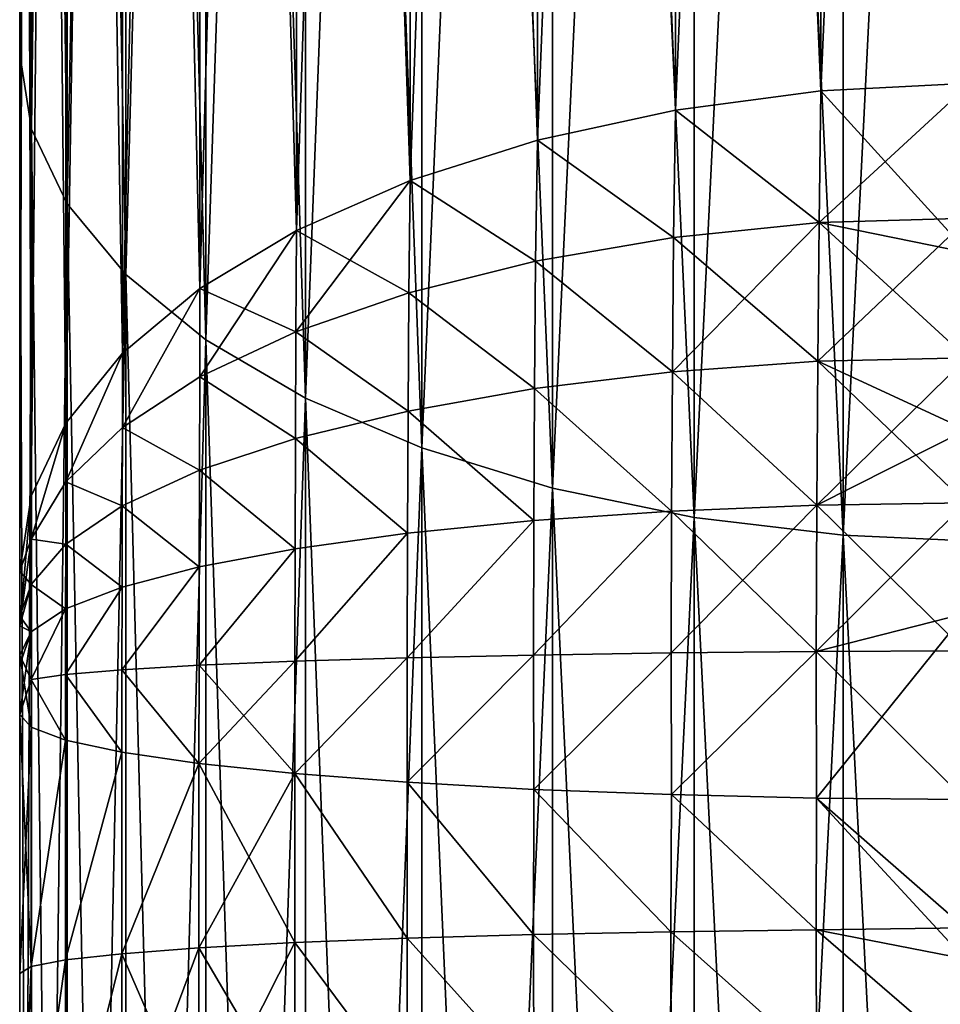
# Model space of a CAD drawing. Header units: metres. Extents: x -2 to 85, y -75 to 96.
# Tile 153 of 256: x 12.5 to 12.689, y -44.52 to -44.318. Entities that reach past the tile are written whole.
import ezdxf

# ---------------------------------------------------------------- set-up
doc = ezdxf.new("R2010")
doc.units = ezdxf.units.M
doc.layers.add('solid_20204500', color=7, linetype='CONTINUOUS')

msp = doc.modelspace()

# ---------------------------------------------------------------- linework, layer by layer
at = {"layer": 'solid_20204500'}
for points in [[(12.664159, -44.332539, -10.155585), (12.664159, -43.628723, -10.561934), (12.634347, -43.632648, -10.568727)], [(12.634347, -44.336464, 10.162379), (12.634347, -43.632648, 10.568727), (12.664159, -43.628723, 10.561934)], [(12.664159, -44.332539, 10.155585), (12.634347, -44.336464, 10.162379), (12.664159, -43.628723, 10.561934)], [(12.664159, -43.628723, -10.561934), (12.694764, -44.330956, -10.152841), (12.694764, -43.62714, -10.559189)], [(12.664159, -44.332539, 10.155585), (12.694764, -43.62714, 10.559189), (12.694764, -44.330956, 10.152841)], [(12.664159, -44.332539, 10.155585), (12.664159, -43.628723, 10.561934), (12.694764, -43.62714, 10.559189)], [(12.664159, -44.332539, -10.155585), (12.694764, -44.330956, -10.152841), (12.664159, -43.628723, -10.561934)], [(12.634347, -44.336464, -10.162379), (12.634347, -43.632648, -10.568727), (12.60605, -43.638824, -10.57943)], [(12.60605, -44.34264, 10.173081), (12.60605, -43.638824, 10.57943), (12.634347, -43.632648, 10.568727)], [(12.634347, -44.336464, 10.162379), (12.60605, -44.34264, 10.173081), (12.634347, -43.632648, 10.568727)], [(12.634347, -44.336464, -10.162379), (12.664159, -44.332539, -10.155585), (12.634347, -43.632648, -10.568727)], [(12.60605, -44.34264, -10.173081), (12.60605, -43.638824, -10.57943), (12.579966, -43.647118, -10.593793)], [(12.579966, -44.350933, 10.187445), (12.579966, -43.647118, 10.593793), (12.60605, -43.638824, 10.57943)], [(12.60605, -44.34264, 10.173081), (12.579966, -44.350933, 10.187445), (12.60605, -43.638824, 10.57943)], [(12.60605, -44.34264, -10.173081), (12.634347, -44.336464, -10.162379), (12.60605, -43.638824, -10.57943)], [(12.579966, -44.350933, -10.187445), (12.579966, -43.647118, -10.593793), (12.55674, -43.657326, -10.611474)], [(12.55674, -44.361141, 10.205126), (12.55674, -43.657326, 10.611474), (12.579966, -43.647118, 10.593793)], [(12.579966, -44.350933, 10.187445), (12.55674, -44.361141, 10.205126), (12.579966, -43.647118, 10.593793)], [(12.579966, -44.350933, -10.187445), (12.60605, -44.34264, -10.173081), (12.579966, -43.647118, -10.593793)], [(12.55674, -44.361141, -10.205126), (12.55674, -43.657326, -10.611474), (12.536938, -43.669205, -10.632045)], [(12.536938, -44.37302, 10.225697), (12.536938, -43.669205, 10.632045), (12.55674, -43.657326, 10.611474)], [(12.55674, -44.361141, 10.205126), (12.536938, -44.37302, 10.225697), (12.55674, -43.657326, 10.611474)], [(12.55674, -44.361141, -10.205126), (12.579966, -44.350933, -10.187445), (12.55674, -43.657326, -10.611474)], [(12.536938, -44.37302, -10.225697), (12.536938, -43.669205, -10.632045), (12.521041, -43.682457, -10.655002)], [(12.521041, -44.386272, 10.248653), (12.521041, -43.682457, 10.655002), (12.536938, -43.669205, 10.632045)], [(12.536938, -44.37302, 10.225697), (12.521041, -44.386272, 10.248653), (12.536938, -43.669205, 10.632045)], [(12.536938, -44.37302, -10.225697), (12.55674, -44.361141, -10.205126), (12.536938, -43.669205, -10.632045)], [(12.521041, -44.386272, -10.248653), (12.521041, -43.682457, -10.655002), (12.509429, -43.696762, -10.679779)], [(12.509429, -44.400578, 10.273431), (12.509429, -43.696762, 10.679779), (12.521041, -43.682457, 10.655002)], [(12.521041, -44.386272, 10.248653), (12.509429, -44.400578, 10.273431), (12.521041, -43.682457, 10.655002)], [(12.521041, -44.386272, -10.248653), (12.536938, -44.37302, -10.225697), (12.521041, -43.682457, -10.655002)], [(12.509429, -44.400578, -10.273431), (12.509429, -43.696762, -10.679779), (12.502367, -43.711765, -10.705767)], [(12.502367, -44.415581, 10.299418), (12.502367, -43.711765, 10.705767), (12.509429, -43.696762, 10.679779)], [(12.509429, -44.400578, 10.273431), (12.502367, -44.415581, 10.299418), (12.509429, -43.696762, 10.679779)], [(12.509429, -44.400578, -10.273431), (12.521041, -44.386272, -10.248653), (12.509429, -43.696762, -10.679779)], [(12.5, -43.705997, -11.290092), (12.502442, -43.718185, -11.318311), (12.502442, -44.340382, -10.981865)], [(12.5, -44.325001, -10.955221), (12.5, -43.705997, -11.290092), (12.502442, -44.340382, -10.981865)], [(12.5, -43.706802, -10.754511), (12.5, -43.705997, -11.290092), (12.5, -44.325001, -10.955221)], [(12.5, -43.705997, 11.290092), (12.5, -44.325001, 10.955221), (12.502443, -43.718189, 11.318316)], [(12.5, -43.727119, 10.732327), (12.5, -44.325001, 10.955221), (12.5, -43.705997, 11.290092)], [(12.5, -43.711975, -10.74583), (12.5, -43.706802, -10.754511), (12.5, -44.325001, -10.955221)], [(12.502367, -44.415581, -10.299418), (12.502367, -43.711765, -10.705767), (12.5, -43.727119, -10.732327)], [(12.502367, -43.711765, 10.705767), (12.5, -44.430908, 10.325994), (12.5, -43.727119, 10.732327)], [(12.502367, -44.415581, 10.299418), (12.5, -44.430908, 10.325994), (12.502367, -43.711765, 10.705767)], [(12.5, -43.717422, -10.739646), (12.5, -43.711975, -10.74583), (12.5, -44.325001, -10.955221)], [(12.502367, -44.415581, -10.299418), (12.509429, -44.400578, -10.273431), (12.502367, -43.711765, -10.705767)], [(12.5, -43.727119, -10.732327), (12.5, -43.717422, -10.739646), (12.5, -44.325001, -10.955221)], [(12.5, -44.325001, 10.955221), (12.502443, -44.340385, 10.98187), (12.502443, -43.718189, 11.318316)], [(12.502442, -43.718185, -11.318311), (12.509754, -43.731956, -11.345568), (12.509754, -44.355652, -11.008312)], [(12.502442, -44.340382, -10.981865), (12.502442, -43.718185, -11.318311), (12.509754, -44.355652, -11.008312)], [(12.502443, -43.718189, 11.318316), (12.502443, -44.340385, 10.98187), (12.509755, -43.73196, 11.345572)], [(12.5, -44.430908, -10.325994), (12.5, -43.727119, -10.732327), (12.5, -44.325001, -10.955221)], [(12.502367, -44.415581, -10.299418), (12.5, -43.727119, -10.732327), (12.5, -44.430908, -10.325994)], [(12.5, -43.727119, 10.732327), (12.5, -44.430908, 10.325994), (12.5, -44.325001, 10.955221)], [(12.502443, -44.340385, 10.98187), (12.509755, -44.355656, 11.008316), (12.509755, -43.73196, 11.345572)], [(12.509754, -43.731956, -11.345568), (12.521756, -43.745041, -11.371468), (12.521756, -44.370159, -11.033442)], [(12.509754, -44.355652, -11.008312), (12.509754, -43.731956, -11.345568), (12.521756, -44.370159, -11.033442)], [(12.509755, -43.73196, 11.345572), (12.509755, -44.355656, 11.008316), (12.521757, -43.745045, 11.37147)], [(12.509755, -44.355656, 11.008316), (12.521757, -44.370163, 11.033444), (12.521757, -43.745045, 11.37147)], [(12.521756, -43.745041, -11.371468), (12.538152, -43.757118, -11.39537), (12.538152, -44.383553, -11.056635)], [(12.521756, -44.370159, -11.033442), (12.521756, -43.745041, -11.371468), (12.538152, -44.383553, -11.056635)], [(12.521757, -43.745045, 11.37147), (12.521757, -44.370163, 11.033444), (12.538154, -43.757118, 11.395372)], [(12.521757, -44.370163, 11.033444), (12.538154, -44.383553, 11.056637), (12.538154, -43.757118, 11.395372)], [(12.538152, -43.757118, -11.39537), (12.558537, -43.767891, -11.416689), (12.558537, -44.395493, -11.077319)], [(12.538152, -44.383553, -11.056635), (12.538152, -43.757118, -11.39537), (12.558537, -44.395493, -11.077319)], [(12.538154, -43.757118, 11.395372), (12.538154, -44.383553, 11.056637), (12.558538, -43.767891, 11.41669)], [(12.538154, -44.383553, 11.056637), (12.558538, -44.395493, 11.07732), (12.558538, -43.767891, 11.41669)], [(12.558537, -43.767891, -11.416689), (12.582411, -43.777088, -11.434896), (12.582411, -44.405693, -11.094986)], [(12.558537, -44.395493, -11.077319), (12.558537, -43.767891, -11.416689), (12.582411, -44.405693, -11.094986)], [(12.558538, -43.767891, 11.41669), (12.558538, -44.395493, 11.07732), (12.582411, -43.777088, 11.434897)], [(12.558538, -44.395493, 11.07732), (12.582411, -44.405693, 11.094986), (12.582411, -43.777088, 11.434897)], [(12.582411, -43.777088, -11.434896), (12.609182, -43.784489, -11.449545), (12.609182, -44.413898, -11.109199)], [(12.582411, -44.405693, -11.094986), (12.582411, -43.777088, -11.434896), (12.609182, -44.413898, -11.109199)], [(12.582411, -43.777088, 11.434897), (12.582411, -44.405693, 11.094986), (12.609182, -43.784489, 11.449544)], [(12.582411, -44.405693, 11.094986), (12.609182, -44.413898, 11.109198), (12.609182, -43.784489, 11.449544)], [(12.609182, -43.784489, -11.449545), (12.638193, -43.789909, -11.460272), (12.638193, -44.419907, -11.119606)], [(12.609182, -44.413898, -11.109199), (12.609182, -43.784489, -11.449545), (12.638193, -44.419907, -11.119606)], [(12.609182, -43.784489, 11.449544), (12.609182, -44.413898, 11.109198), (12.638191, -43.789909, 11.460271)], [(12.609182, -44.413898, 11.109198), (12.638191, -44.419907, 11.119606), (12.638191, -43.789909, 11.460271)], [(12.638191, -43.789909, 11.460271), (12.638191, -44.419907, 11.119606), (12.668724, -43.793213, 11.466813)], [(12.638193, -43.789909, -11.460272), (12.668727, -43.793213, -11.466813), (12.668727, -44.423573, -11.125954)], [(12.638193, -44.419907, -11.119606), (12.638193, -43.789909, -11.460272), (12.668727, -44.423573, -11.125954)], [(12.638191, -44.419907, 11.119606), (12.668724, -44.423573, 11.125954), (12.668724, -43.793213, 11.466813)], [(12.668724, -43.793213, 11.466813), (12.668724, -44.423573, 11.125954), (12.7, -43.794502, 11.469361)], [(12.7, -44.424999, -11.128427), (12.668727, -44.423573, -11.125954), (12.668727, -43.793213, -11.466813)], [(12.699998, -43.794502, -11.469361), (12.7, -44.424999, -11.128427), (12.668727, -43.793213, -11.466813)], [(12.668724, -44.423573, 11.125954), (12.7, -44.424999, 11.128427), (12.7, -43.794502, 11.469361)], [(12.5, -44.325001, -10.955221), (12.502442, -44.340382, -10.981865), (12.502442, -44.942852, -10.611251)], [(12.5, -44.924492, -10.586597), (12.5, -44.325001, -10.955221), (12.502442, -44.942852, -10.611251)], [(12.5, -44.430908, -10.325994), (12.5, -44.325001, -10.955221), (12.5, -44.924492, -10.586597)], [(12.5, -44.325001, 10.955221), (12.5, -44.924507, 10.586586), (12.502443, -44.340385, 10.98187)], [(12.5, -44.714161, 10.255698), (12.5, -44.924507, 10.586586), (12.5, -44.325001, 10.955221)], [(12.5, -44.668224, 10.281624), (12.5, -44.714161, 10.255698), (12.5, -44.325001, 10.955221)], [(12.5, -44.618114, 10.301608), (12.5, -44.668224, 10.281624), (12.5, -44.325001, 10.955221)], [(12.5, -44.566364, 10.314593), (12.5, -44.618114, 10.301608), (12.5, -44.325001, 10.955221)], [(12.5, -44.513382, 10.320601), (12.5, -44.566364, 10.314593), (12.5, -44.325001, 10.955221)], [(12.5, -44.460278, 10.31949), (12.5, -44.513382, 10.320601), (12.5, -44.325001, 10.955221)], [(12.5, -44.450138, 10.319645), (12.5, -44.460278, 10.31949), (12.5, -44.325001, 10.955221)], [(12.5, -44.44212, 10.32124), (12.5, -44.450138, 10.319645), (12.5, -44.325001, 10.955221)], [(12.5, -44.430908, 10.325994), (12.5, -44.44212, 10.32124), (12.5, -44.325001, 10.955221)], [(12.663794, -44.359509, -10.14224), (12.664159, -44.332539, -10.155585), (12.634347, -44.336464, -10.162379)], [(12.663794, -44.359509, 10.14224), (12.634347, -44.336464, 10.162379), (12.664159, -44.332539, 10.155585)], [(12.663794, -44.359509, 10.14224), (12.694764, -44.330956, 10.152841), (12.694389, -44.358627, 10.140119)], [(12.663794, -44.359509, 10.14224), (12.664159, -44.332539, 10.155585), (12.694764, -44.330956, 10.152841)], [(12.663794, -44.359509, -10.14224), (12.694299, -44.365711, -10.13715), (12.664159, -44.332539, -10.155585)], [(12.664159, -44.332539, -10.155585), (12.694299, -44.365711, -10.13715), (12.694764, -44.330956, -10.152841)], [(12.633953, -44.362598, -10.149518), (12.634347, -44.336464, -10.162379), (12.60605, -44.34264, -10.173081)], [(12.633953, -44.362598, 10.149518), (12.60605, -44.34264, 10.173081), (12.634347, -44.336464, 10.162379)], [(12.663794, -44.359509, -10.14224), (12.634347, -44.336464, -10.162379), (12.633953, -44.362598, -10.149518)], [(12.663794, -44.359509, 10.14224), (12.633953, -44.362598, 10.149518), (12.634347, -44.336464, 10.162379)], [(12.5, -44.924507, 10.586586), (12.502443, -44.942856, 10.611255), (12.502443, -44.340385, 10.98187)], [(12.502442, -44.340382, -10.981865), (12.509754, -44.355652, -11.008312), (12.509754, -44.959572, -10.636805)], [(12.502442, -44.942852, -10.611251), (12.502442, -44.340382, -10.981865), (12.509754, -44.959572, -10.636805)], [(12.502443, -44.340385, 10.98187), (12.502443, -44.942856, 10.611255), (12.509755, -44.355656, 11.008316)], [(12.605688, -44.367443, -10.16093), (12.60605, -44.34264, -10.173081), (12.579966, -44.350933, -10.187445)], [(12.605688, -44.367443, 10.16093), (12.579966, -44.350933, 10.187445), (12.60605, -44.34264, 10.173081)], [(12.633953, -44.362598, -10.149518), (12.60605, -44.34264, -10.173081), (12.605688, -44.367443, -10.16093)], [(12.633953, -44.362598, 10.149518), (12.605688, -44.367443, 10.16093), (12.60605, -44.34264, 10.173081)], [(12.556598, -44.381886, 10.194947), (12.55674, -44.361141, 10.205126), (12.579966, -44.350933, 10.187445)], [(12.579711, -44.373928, 10.176204), (12.556598, -44.381886, 10.194947), (12.579966, -44.350933, 10.187445)], [(12.579711, -44.373928, -10.176204), (12.579966, -44.350933, -10.187445), (12.55674, -44.361141, -10.205126)], [(12.605688, -44.367443, -10.16093), (12.579966, -44.350933, -10.187445), (12.579711, -44.373928, -10.176204)], [(12.605688, -44.367443, 10.16093), (12.579711, -44.373928, 10.176204), (12.579966, -44.350933, 10.187445)], [(12.502443, -44.942856, 10.611255), (12.509755, -44.959572, 10.636808), (12.509755, -44.355656, 11.008316)], [(12.509754, -44.355652, -11.008312), (12.521756, -44.370159, -11.033442), (12.521756, -44.97546, -10.661087)], [(12.509754, -44.959572, -10.636805), (12.509754, -44.355652, -11.008312), (12.521756, -44.97546, -10.661087)], [(12.509755, -44.355656, 11.008316), (12.509755, -44.959572, 10.636808), (12.521757, -44.370163, 11.033444)], [(12.663511, -44.387932, 10.132229), (12.663794, -44.359509, 10.14224), (12.694389, -44.358627, 10.140119)], [(12.663511, -44.387932, 10.132229), (12.694389, -44.358627, 10.140119), (12.694061, -44.387218, 10.129643)], [(12.633713, -44.390121, 10.13986), (12.633953, -44.362598, 10.149518), (12.663794, -44.359509, 10.14224)], [(12.663511, -44.387932, 10.132229), (12.633713, -44.390121, 10.13986), (12.663794, -44.359509, 10.14224)], [(12.663794, -44.359509, -10.14224), (12.633953, -44.362598, -10.149518), (12.663511, -44.387932, -10.132229)], [(12.663794, -44.359509, -10.14224), (12.663511, -44.387932, -10.132229), (12.694061, -44.387218, -10.129643)], [(12.663794, -44.359509, -10.14224), (12.694061, -44.387218, -10.129643), (12.694299, -44.365711, -10.13715)], [(12.536895, -44.391136, 10.216743), (12.536938, -44.37302, 10.225697), (12.55674, -44.361141, 10.205126)], [(12.556598, -44.381886, 10.194947), (12.536895, -44.391136, 10.216743), (12.55674, -44.361141, 10.205126)], [(12.556598, -44.381886, -10.194947), (12.55674, -44.361141, -10.205126), (12.536938, -44.37302, -10.225697)], [(12.579711, -44.373928, -10.176204), (12.55674, -44.361141, -10.205126), (12.556598, -44.381886, -10.194947)], [(12.633953, -44.362598, -10.149518), (12.605688, -44.367443, -10.16093), (12.633713, -44.390121, -10.13986)], [(12.633713, -44.390121, 10.13986), (12.605688, -44.367443, 10.16093), (12.633953, -44.362598, 10.149518)], [(12.633953, -44.362598, -10.149518), (12.633713, -44.390121, -10.13986), (12.663511, -44.387932, -10.132229)], [(12.605688, -44.367443, -10.16093), (12.579711, -44.373928, -10.176204), (12.605493, -44.393543, -10.151797)], [(12.605493, -44.393543, 10.151797), (12.579711, -44.373928, 10.176204), (12.605688, -44.367443, 10.16093)], [(12.605688, -44.367443, -10.16093), (12.605493, -44.393543, -10.151797), (12.633713, -44.390121, -10.13986)], [(12.633713, -44.390121, 10.13986), (12.605493, -44.393543, 10.151797), (12.605688, -44.367443, 10.16093)], [(12.509755, -44.959572, 10.636808), (12.521757, -44.97546, 10.661089), (12.521757, -44.370163, 11.033444)], [(12.521756, -44.370159, -11.033442), (12.538152, -44.383553, -11.056635), (12.538152, -44.99012, -10.683496)], [(12.521756, -44.97546, -10.661087), (12.521756, -44.370159, -11.033442), (12.538152, -44.99012, -10.683496)], [(12.521757, -44.370163, 11.033444), (12.521757, -44.97546, 10.661089), (12.538154, -44.383553, 11.056637)], [(12.521042, -44.401466, -10.241075), (12.536938, -44.37302, -10.225697), (12.521041, -44.386272, -10.248653)], [(12.521042, -44.401466, 10.241075), (12.521041, -44.386272, 10.248653), (12.536938, -44.37302, 10.225697)], [(12.536895, -44.391136, -10.216743), (12.536938, -44.37302, -10.225697), (12.521042, -44.401466, -10.241075)], [(12.536895, -44.391136, 10.216743), (12.521042, -44.401466, 10.241075), (12.536938, -44.37302, 10.225697)], [(12.556598, -44.381886, -10.194947), (12.536938, -44.37302, -10.225697), (12.536895, -44.391136, -10.216743)], [(12.579711, -44.373928, -10.176204), (12.556598, -44.381886, -10.194947), (12.579558, -44.398121, -10.167756)], [(12.579558, -44.398121, 10.167756), (12.556598, -44.381886, 10.194947), (12.579711, -44.373928, 10.176204)], [(12.579711, -44.373928, -10.176204), (12.579558, -44.398121, -10.167756), (12.605493, -44.393543, -10.151797)], [(12.605493, -44.393543, 10.151797), (12.579558, -44.398121, 10.167756), (12.579711, -44.373928, 10.176204)], [(12.556598, -44.381886, -10.194947), (12.536895, -44.391136, -10.216743), (12.556487, -44.403736, -10.187329)], [(12.556487, -44.403736, 10.187329), (12.536895, -44.391136, 10.216743), (12.556598, -44.381886, 10.194947)], [(12.556598, -44.381886, -10.194947), (12.556487, -44.403736, -10.187329), (12.579558, -44.398121, -10.167756)], [(12.579558, -44.398121, 10.167756), (12.556487, -44.403736, 10.187329), (12.556598, -44.381886, 10.194947)], [(12.521757, -44.97546, 10.661089), (12.538154, -44.990124, 10.683498), (12.538154, -44.383553, 11.056637)], [(12.538152, -44.383553, -11.056635), (12.558537, -44.395493, -11.077319), (12.558537, -45.003197, -10.703484)], [(12.538152, -44.99012, -10.683496), (12.538152, -44.383553, -11.056635), (12.558537, -45.003197, -10.703484)], [(12.538154, -44.383553, 11.056637), (12.538154, -44.990124, 10.683498), (12.558538, -44.395493, 11.07732)], [(12.509447, -44.412643, -10.267404), (12.521041, -44.386272, -10.248653), (12.509429, -44.400578, -10.273431)], [(12.509447, -44.412643, 10.267404), (12.509429, -44.400578, 10.273431), (12.521041, -44.386272, 10.248653)], [(12.521042, -44.401466, -10.241075), (12.521041, -44.386272, -10.248653), (12.509447, -44.412643, -10.267404)], [(12.521042, -44.401466, 10.241075), (12.509447, -44.412643, 10.267404), (12.521041, -44.386272, 10.248653)], [(12.663309, -44.417385, 10.125755), (12.694061, -44.387218, 10.129643), (12.693931, -44.401958, 10.125729)], [(12.663309, -44.417385, 10.125755), (12.663511, -44.387932, 10.132229), (12.694061, -44.387218, 10.129643)], [(12.663511, -44.387932, -10.132229), (12.693931, -44.401958, -10.125729), (12.694061, -44.387218, -10.129643)], [(12.663511, -44.387932, -10.132229), (12.633713, -44.390121, -10.13986), (12.663309, -44.417385, -10.125755)], [(12.663309, -44.417385, 10.125755), (12.633713, -44.390121, 10.13986), (12.663511, -44.387932, 10.132229)], [(12.663511, -44.387932, -10.132229), (12.663309, -44.417385, -10.125755), (12.693822, -44.416901, -10.122724)], [(12.663511, -44.387932, -10.132229), (12.693822, -44.416901, -10.122724), (12.693931, -44.401958, -10.125729)], [(12.536895, -44.391136, -10.216743), (12.521042, -44.401466, -10.241075), (12.536822, -44.410259, -10.21008)], [(12.536822, -44.410259, 10.21008), (12.521042, -44.401466, 10.241075), (12.536895, -44.391136, 10.216743)], [(12.536895, -44.391136, -10.216743), (12.536822, -44.410259, -10.21008), (12.556487, -44.403736, -10.187329)], [(12.556487, -44.403736, 10.187329), (12.536822, -44.410259, 10.21008), (12.536895, -44.391136, 10.216743)], [(12.633713, -44.390121, -10.13986), (12.605493, -44.393543, -10.151797), (12.633541, -44.418633, -10.133618)], [(12.633541, -44.418633, 10.133618), (12.605493, -44.393543, 10.151797), (12.633713, -44.390121, 10.13986)], [(12.633713, -44.390121, -10.13986), (12.633541, -44.418633, -10.133618), (12.663309, -44.417385, -10.125755)], [(12.663309, -44.417385, 10.125755), (12.633541, -44.418633, 10.133618), (12.633713, -44.390121, 10.13986)], [(12.605493, -44.393543, -10.151797), (12.579558, -44.398121, -10.167756), (12.605352, -44.420574, -10.145898)], [(12.605352, -44.420574, 10.145898), (12.579558, -44.398121, 10.167756), (12.605493, -44.393543, 10.151797)], [(12.605493, -44.393543, -10.151797), (12.605352, -44.420574, -10.145898), (12.633541, -44.418633, -10.133618)], [(12.633541, -44.418633, 10.133618), (12.605352, -44.420574, 10.145898), (12.605493, -44.393543, 10.151797)], [(12.538154, -44.990124, 10.683498), (12.558538, -45.003201, 10.703485), (12.558538, -44.395493, 11.07732)], [(12.558537, -44.395493, -11.077319), (12.582411, -44.405693, -11.094986), (12.582411, -45.014366, -10.720553)], [(12.558537, -45.003197, -10.703484), (12.558537, -44.395493, -11.077319), (12.582411, -45.014366, -10.720553)], [(12.558538, -44.395493, 11.07732), (12.558538, -45.003201, 10.703485), (12.582411, -44.405693, 11.094986)], [(12.579558, -44.398121, -10.167756), (12.556487, -44.403736, -10.187329), (12.579451, -44.423168, -10.162302)], [(12.579451, -44.423168, 10.162302), (12.556487, -44.403736, 10.187329), (12.579558, -44.398121, 10.167756)], [(12.579558, -44.398121, -10.167756), (12.579451, -44.423168, -10.162302), (12.605352, -44.420574, -10.145898)], [(12.605352, -44.420574, 10.145898), (12.579451, -44.423168, 10.162302), (12.579558, -44.398121, 10.167756)], [(12.502384, -44.424389, -10.295064), (12.509429, -44.400578, -10.273431), (12.502367, -44.415581, -10.299418)], [(12.502384, -44.424389, 10.295064), (12.502367, -44.415581, 10.299418), (12.509429, -44.400578, 10.273431)], [(12.509447, -44.412643, -10.267404), (12.509429, -44.400578, -10.273431), (12.502384, -44.424389, -10.295064)], [(12.509447, -44.412643, 10.267404), (12.502384, -44.424389, 10.295064), (12.509429, -44.400578, 10.273431)], [(12.521042, -44.401466, -10.241075), (12.509447, -44.412643, -10.267404), (12.521, -44.417542, -10.235473)], [(12.521, -44.417542, 10.235473), (12.509447, -44.412643, 10.267404), (12.521042, -44.401466, 10.241075)], [(12.521042, -44.401466, -10.241075), (12.521, -44.417542, -10.235473), (12.536822, -44.410259, -10.21008)], [(12.536822, -44.410259, 10.21008), (12.521, -44.417542, 10.235473), (12.521042, -44.401466, 10.241075)], [(12.663309, -44.417385, 10.125755), (12.693931, -44.401958, 10.125729), (12.693822, -44.416901, 10.122724)], [(12.556487, -44.403736, -10.187329), (12.536822, -44.410259, -10.21008), (12.55641, -44.426353, -10.182412)], [(12.55641, -44.426353, 10.182412), (12.536822, -44.410259, 10.21008), (12.556487, -44.403736, 10.187329)], [(12.556487, -44.403736, -10.187329), (12.55641, -44.426353, -10.182412), (12.579451, -44.423168, -10.162302)], [(12.579451, -44.423168, 10.162302), (12.55641, -44.426353, 10.182412), (12.556487, -44.403736, 10.187329)], [(12.558538, -45.003201, 10.703485), (12.582411, -45.014366, 10.720553), (12.582411, -44.405693, 11.094986)], [(12.582411, -44.405693, -11.094986), (12.609182, -44.413898, -11.109199), (12.609182, -45.023354, -10.734286)], [(12.582411, -45.014366, -10.720553), (12.582411, -44.405693, -11.094986), (12.609182, -45.023354, -10.734286)], [(12.582411, -44.405693, 11.094986), (12.582411, -45.014366, 10.720553), (12.609182, -44.413898, 11.109198)], [(12.536822, -44.410259, -10.21008), (12.521, -44.417542, -10.235473), (12.536771, -44.43005, -10.205781)], [(12.536771, -44.43005, 10.205781), (12.521, -44.417542, 10.235473), (12.536822, -44.410259, 10.21008)], [(12.536822, -44.410259, -10.21008), (12.536771, -44.43005, -10.205781), (12.55641, -44.426353, -10.182412)], [(12.55641, -44.426353, 10.182412), (12.536771, -44.43005, 10.205781), (12.536822, -44.410259, 10.21008)], [(12.509447, -44.412643, -10.267404), (12.502384, -44.424389, -10.295064), (12.509428, -44.425419, -10.262943)], [(12.509428, -44.425419, 10.262943), (12.502384, -44.424389, 10.295064), (12.509447, -44.412643, 10.267404)], [(12.509447, -44.412643, -10.267404), (12.509428, -44.425419, -10.262943), (12.521, -44.417542, -10.235473)], [(12.521, -44.417542, 10.235473), (12.509428, -44.425419, 10.262943), (12.509447, -44.412643, 10.267404)], [(12.582411, -45.014366, 10.720553), (12.609182, -45.023354, 10.734286), (12.609182, -44.413898, 11.109198)], [(12.609182, -44.413898, -11.109199), (12.638193, -44.419907, -11.119606), (12.638193, -45.029934, -10.744343)], [(12.609182, -45.023354, -10.734286), (12.609182, -44.413898, -11.109199), (12.638193, -45.029934, -10.744343)], [(12.609182, -44.413898, 11.109198), (12.609182, -45.023354, 10.734286), (12.638191, -44.419907, 11.119606)], [(12.502384, -44.424389, -10.295064), (12.502367, -44.415581, -10.299418), (12.5, -44.430908, -10.325994)], [(12.502367, -44.415581, 10.299418), (12.5, -44.44212, 10.32124), (12.5, -44.430908, 10.325994)], [(12.502384, -44.424389, 10.295064), (12.5, -44.44212, 10.32124), (12.502367, -44.415581, 10.299418)], [(12.633438, -44.447678, 10.130873), (12.633541, -44.418633, 10.133618), (12.663309, -44.417385, 10.125755)], [(12.663187, -44.447403, 10.122903), (12.633438, -44.447678, 10.130873), (12.663309, -44.417385, 10.125755)], [(12.663309, -44.417385, -10.125755), (12.633541, -44.418633, -10.133618), (12.663187, -44.447403, -10.122903)], [(12.663187, -44.447403, 10.122903), (12.693822, -44.416901, 10.122724), (12.693702, -44.439568, 10.11994)], [(12.663187, -44.447403, 10.122903), (12.663309, -44.417385, 10.125755), (12.693822, -44.416901, 10.122724)], [(12.663309, -44.417385, -10.125755), (12.663187, -44.447403, -10.122903), (12.693673, -44.447281, -10.119469)], [(12.663309, -44.417385, -10.125755), (12.693673, -44.447281, -10.119469), (12.693822, -44.416901, -10.122724)], [(12.521, -44.417542, -10.235473), (12.509428, -44.425419, -10.262943), (12.52097, -44.434177, -10.231859)], [(12.52097, -44.434177, 10.231859), (12.509428, -44.425419, 10.262943), (12.521, -44.417542, 10.235473)], [(12.521, -44.417542, -10.235473), (12.52097, -44.434177, -10.231859), (12.536771, -44.43005, -10.205781)], [(12.536771, -44.43005, 10.205781), (12.52097, -44.434177, 10.231859), (12.521, -44.417542, 10.235473)], [(12.633541, -44.418633, -10.133618), (12.605268, -44.448109, -10.143307), (12.633438, -44.447678, -10.130873)], [(12.633541, -44.418633, -10.133618), (12.605352, -44.420574, -10.145898), (12.605268, -44.448109, -10.143307)], [(12.605268, -44.448109, 10.143307), (12.605352, -44.420574, 10.145898), (12.633541, -44.418633, 10.133618)], [(12.633438, -44.447678, 10.130873), (12.605268, -44.448109, 10.143307), (12.633541, -44.418633, 10.133618)], [(12.633541, -44.418633, -10.133618), (12.633438, -44.447678, -10.130873), (12.663187, -44.447403, -10.122903)], [(12.605352, -44.420574, -10.145898), (12.579386, -44.448681, -10.159908), (12.605268, -44.448109, -10.143307)], [(12.605352, -44.420574, -10.145898), (12.579451, -44.423168, -10.162302), (12.579386, -44.448681, -10.159908)], [(12.579386, -44.448681, 10.159908), (12.579451, -44.423168, 10.162302), (12.605352, -44.420574, 10.145898)], [(12.605268, -44.448109, 10.143307), (12.579386, -44.448681, 10.159908), (12.605352, -44.420574, 10.145898)], [(12.609182, -45.023354, 10.734286), (12.638191, -45.029934, 10.744343), (12.638191, -44.419907, 11.119606)], [(12.638191, -44.419907, 11.119606), (12.638191, -45.029934, 10.744343), (12.668724, -44.423573, 11.125954)], [(12.638193, -44.419907, -11.119606), (12.668727, -44.423573, -11.125954), (12.668727, -45.033947, -10.750477)], [(12.638193, -45.029934, -10.744343), (12.638193, -44.419907, -11.119606), (12.668727, -45.033947, -10.750477)], [(12.579451, -44.423168, -10.162302), (12.556362, -44.449387, -10.180256), (12.579386, -44.448681, -10.159908)], [(12.579451, -44.423168, -10.162302), (12.55641, -44.426353, -10.182412), (12.556362, -44.449387, -10.180256)], [(12.556362, -44.449387, 10.180256), (12.55641, -44.426353, 10.182412), (12.579451, -44.423168, 10.162302)], [(12.579386, -44.448681, 10.159908), (12.556362, -44.449387, 10.180256), (12.579451, -44.423168, 10.162302)], [(12.638191, -45.029934, 10.744343), (12.668724, -45.033943, 10.750476), (12.668724, -44.423573, 11.125954)], [(12.668724, -44.423573, 11.125954), (12.668724, -45.033943, 10.750476), (12.7, -44.424999, 11.128427)], [(12.7, -45.035507, -10.752866), (12.668727, -45.033947, -10.750477), (12.668727, -44.423573, -11.125954)], [(12.7, -44.424999, -11.128427), (12.7, -45.035507, -10.752866), (12.668727, -44.423573, -11.125954)], [(12.502384, -44.424389, -10.295064), (12.5, -44.430908, -10.325994), (12.502379, -44.433693, -10.291801)], [(12.502379, -44.433693, 10.291801), (12.5, -44.44212, 10.32124), (12.502384, -44.424389, 10.295064)], [(12.502384, -44.424389, -10.295064), (12.502379, -44.433693, -10.291801), (12.509428, -44.425419, -10.262943)], [(12.509428, -44.425419, 10.262943), (12.502379, -44.433693, 10.291801), (12.502384, -44.424389, 10.295064)], [(12.509428, -44.425419, -10.262943), (12.502379, -44.433693, -10.291801), (12.509415, -44.438641, -10.260068)], [(12.509415, -44.438641, 10.260068), (12.502379, -44.433693, 10.291801), (12.509428, -44.425419, 10.262943)], [(12.509428, -44.425419, -10.262943), (12.509415, -44.438641, -10.260068), (12.52097, -44.434177, -10.231859)], [(12.52097, -44.434177, 10.231859), (12.509415, -44.438641, 10.260068), (12.509428, -44.425419, 10.262943)], [(12.668724, -45.033943, 10.750476), (12.699998, -45.035507, 10.752866), (12.7, -44.424999, 11.128427)], [(12.55641, -44.426353, -10.182412), (12.536739, -44.450203, -10.203897), (12.556362, -44.449387, -10.180256)], [(12.55641, -44.426353, -10.182412), (12.536771, -44.43005, -10.205781), (12.536739, -44.450203, -10.203897)], [(12.536739, -44.450203, 10.203897), (12.536771, -44.43005, 10.205781), (12.55641, -44.426353, 10.182412)], [(12.556362, -44.449387, 10.180256), (12.536739, -44.450203, 10.203897), (12.55641, -44.426353, 10.182412)], [(12.5, -44.440125, -10.321852), (12.5, -44.430908, -10.325994), (12.5, -44.924492, -10.586597)], [(12.502379, -44.433693, -10.291801), (12.5, -44.430908, -10.325994), (12.5, -44.440125, -10.321852)], [(12.536771, -44.43005, -10.205781), (12.520952, -44.451115, -10.230275), (12.536739, -44.450203, -10.203897)], [(12.536771, -44.43005, -10.205781), (12.52097, -44.434177, -10.231859), (12.520952, -44.451115, -10.230275)], [(12.520952, -44.451115, 10.230275), (12.52097, -44.434177, 10.231859), (12.536771, -44.43005, 10.205781)], [(12.536739, -44.450203, 10.203897), (12.520952, -44.451115, 10.230275), (12.536771, -44.43005, 10.205781)], [(12.502379, -44.433693, -10.291801), (12.5, -44.440125, -10.321852), (12.502377, -44.443333, -10.2897)], [(12.502377, -44.443333, 10.2897), (12.5, -44.44212, 10.32124), (12.502379, -44.433693, 10.291801)], [(12.502379, -44.433693, -10.291801), (12.502377, -44.443333, -10.2897), (12.509415, -44.438641, -10.260068)], [(12.509415, -44.438641, 10.260068), (12.502377, -44.443333, 10.2897), (12.502379, -44.433693, 10.291801)], [(12.52097, -44.434177, -10.231859), (12.509406, -44.452099, -10.258806), (12.520952, -44.451115, -10.230275)], [(12.52097, -44.434177, -10.231859), (12.509415, -44.438641, -10.260068), (12.509406, -44.452099, -10.258806)], [(12.509406, -44.452099, 10.258806), (12.509415, -44.438641, 10.260068), (12.52097, -44.434177, 10.231859)], [(12.520952, -44.451115, 10.230275), (12.509406, -44.452099, 10.258806), (12.52097, -44.434177, 10.231859)], [(12.509415, -44.438641, -10.260068), (12.502375, -44.453136, -10.288775), (12.509406, -44.452099, -10.258806)], [(12.509415, -44.438641, -10.260068), (12.502377, -44.443333, -10.2897), (12.502375, -44.453136, -10.288775)], [(12.502375, -44.453136, 10.288775), (12.502377, -44.443333, 10.2897), (12.509415, -44.438641, 10.260068)], [(12.509406, -44.452099, 10.258806), (12.502375, -44.453136, 10.288775), (12.509415, -44.438641, 10.260068)], [(12.663238, -44.477409, 10.123671), (12.663187, -44.447403, 10.122903), (12.693702, -44.439568, 10.11994)], [(12.663238, -44.477409, 10.123671), (12.693702, -44.439568, 10.11994), (12.69362, -44.47773, 10.119943)], [(12.5, -44.448124, -10.319922), (12.5, -44.440125, -10.321852), (12.5, -44.924492, -10.586597)], [(12.502377, -44.443333, -10.2897), (12.5, -44.440125, -10.321852), (12.5, -44.448124, -10.319922)], [(12.502377, -44.443333, 10.2897), (12.5, -44.450138, 10.319645), (12.5, -44.44212, 10.32124)], [(12.502377, -44.443333, -10.2897), (12.5, -44.448124, -10.319922), (12.502375, -44.453136, -10.288775)], [(12.502377, -44.443333, 10.2897), (12.5, -44.460278, 10.31949), (12.5, -44.450138, 10.319645)], [(12.502375, -44.453136, 10.288775), (12.5, -44.460278, 10.31949), (12.502377, -44.443333, 10.2897)], [(12.605336, -44.475628, -10.143984), (12.633438, -44.447678, -10.130873), (12.605268, -44.448109, -10.143307)], [(12.605337, -44.475628, 10.143983), (12.605268, -44.448109, 10.143307), (12.633438, -44.447678, 10.130873)], [(12.605336, -44.475628, -10.143984), (12.633522, -44.476715, -10.131597), (12.633438, -44.447678, -10.130873)], [(12.633522, -44.476715, 10.131596), (12.605337, -44.475628, 10.143983), (12.633438, -44.447678, 10.130873)], [(12.633522, -44.476715, -10.131597), (12.663187, -44.447403, -10.122903), (12.633438, -44.447678, -10.130873)], [(12.633522, -44.476715, 10.131596), (12.633438, -44.447678, 10.130873), (12.663187, -44.447403, 10.122903)], [(12.633522, -44.476715, -10.131597), (12.663238, -44.477409, -10.123671), (12.663187, -44.447403, -10.122903)], [(12.663238, -44.477409, 10.123671), (12.633522, -44.476715, 10.131596), (12.663187, -44.447403, 10.122903)], [(12.663187, -44.447403, -10.122903), (12.69362, -44.47773, -10.119943), (12.693673, -44.447281, -10.119469)], [(12.663238, -44.477409, -10.123671), (12.69362, -44.47773, -10.119943), (12.663187, -44.447403, -10.122903)], [(12.5, -44.460278, -10.31949), (12.5, -44.448124, -10.319922), (12.5, -44.924492, -10.586597)], [(12.502359, -44.462917, -10.289121), (12.5, -44.448124, -10.319922), (12.5, -44.460278, -10.31949)], [(12.502359, -44.462917, -10.289121), (12.502375, -44.453136, -10.288775), (12.5, -44.448124, -10.319922)], [(12.536693, -44.470329, 10.204482), (12.536739, -44.450203, 10.203897), (12.556362, -44.449387, 10.180256)], [(12.556347, -44.472397, 10.180868), (12.536693, -44.470329, 10.204482), (12.556362, -44.449387, 10.180256)], [(12.556345, -44.472397, -10.18087), (12.556362, -44.449387, -10.180256), (12.536739, -44.450203, -10.203897)], [(12.556345, -44.472397, -10.18087), (12.579386, -44.448681, -10.159908), (12.556362, -44.449387, -10.180256)], [(12.556345, -44.472397, -10.18087), (12.579412, -44.474178, -10.160549), (12.579386, -44.448681, -10.159908)], [(12.556347, -44.472397, 10.180868), (12.556362, -44.449387, 10.180256), (12.579386, -44.448681, 10.159908)], [(12.579413, -44.474178, 10.160548), (12.556347, -44.472397, 10.180868), (12.579386, -44.448681, 10.159908)], [(12.579412, -44.474178, -10.160549), (12.605268, -44.448109, -10.143307), (12.579386, -44.448681, -10.159908)], [(12.579413, -44.474178, 10.160548), (12.579386, -44.448681, 10.159908), (12.605268, -44.448109, 10.143307)], [(12.579412, -44.474178, -10.160549), (12.605336, -44.475628, -10.143984), (12.605268, -44.448109, -10.143307)], [(12.605337, -44.475628, 10.143983), (12.579413, -44.474178, 10.160548), (12.605268, -44.448109, 10.143307)], [(12.520897, -44.468021, -10.230824), (12.520952, -44.451115, -10.230275), (12.509406, -44.452099, -10.258806)], [(12.520897, -44.468021, 10.230823), (12.509406, -44.452099, 10.258806), (12.520952, -44.451115, 10.230275)], [(12.520897, -44.468021, -10.230824), (12.536692, -44.470329, -10.204484), (12.520952, -44.451115, -10.230275)], [(12.536693, -44.470329, 10.204482), (12.520897, -44.468021, 10.230823), (12.520952, -44.451115, 10.230275)], [(12.536692, -44.470329, -10.204484), (12.536739, -44.450203, -10.203897), (12.520952, -44.451115, -10.230275)], [(12.536693, -44.470329, 10.204482), (12.520952, -44.451115, 10.230275), (12.536739, -44.450203, 10.203897)], [(12.536692, -44.470329, -10.204484), (12.556345, -44.472397, -10.18087), (12.536739, -44.450203, -10.203897)], [(12.502359, -44.462917, 10.289121), (12.5, -44.460278, 10.31949), (12.502375, -44.453136, 10.288775)], [(12.502359, -44.462917, -10.289121), (12.509365, -44.46553, -10.259281), (12.502375, -44.453136, -10.288775)], [(12.509365, -44.46553, 10.259281), (12.502359, -44.462917, 10.289121), (12.502375, -44.453136, 10.288775)], [(12.509365, -44.46553, -10.259281), (12.509406, -44.452099, -10.258806), (12.502375, -44.453136, -10.288775)], [(12.509365, -44.46553, 10.259281), (12.502375, -44.453136, 10.288775), (12.509406, -44.452099, 10.258806)], [(12.509365, -44.46553, -10.259281), (12.520897, -44.468021, -10.230824), (12.509406, -44.452099, -10.258806)], [(12.520897, -44.468021, 10.230823), (12.509365, -44.46553, 10.259281), (12.509406, -44.452099, 10.258806)], [(12.5, -44.513382, -10.320601), (12.5, -44.460278, -10.31949), (12.5, -44.924492, -10.586597)], [(12.502374, -44.51194, -10.290041), (12.5, -44.460278, -10.31949), (12.5, -44.513382, -10.320601)], [(12.502374, -44.51194, -10.290041), (12.502359, -44.462917, -10.289121), (12.5, -44.460278, -10.31949)], [(12.502359, -44.462917, 10.289121), (12.5, -44.513382, 10.320601), (12.5, -44.460278, 10.31949)], [(12.502374, -44.51194, 10.290041), (12.5, -44.513382, 10.320601), (12.502359, -44.462917, 10.289121)], [(12.502374, -44.51194, -10.290041), (12.509365, -44.46553, -10.259281), (12.502359, -44.462917, -10.289121)], [(12.502374, -44.51194, 10.290041), (12.502359, -44.462917, 10.289121), (12.509365, -44.46553, 10.259281)], [(12.509403, -44.510582, -10.260089), (12.509365, -44.46553, -10.259281), (12.502374, -44.51194, -10.290041)], [(12.509403, -44.510582, 10.260089), (12.502374, -44.51194, 10.290041), (12.509365, -44.46553, 10.259281)], [(12.509403, -44.510582, -10.260089), (12.520897, -44.468021, -10.230824), (12.509365, -44.46553, -10.259281)], [(12.509403, -44.510582, 10.260089), (12.509365, -44.46553, 10.259281), (12.520897, -44.468021, 10.230823)], [(12.520945, -44.509293, -10.231573), (12.520897, -44.468021, -10.230824), (12.509403, -44.510582, -10.260089)], [(12.520945, -44.509293, 10.231573), (12.509403, -44.510582, 10.260089), (12.520897, -44.468021, 10.230823)], [(12.520945, -44.509293, -10.231573), (12.536692, -44.470329, -10.204484), (12.520897, -44.468021, -10.230824)], [(12.520945, -44.509293, 10.231573), (12.520897, -44.468021, 10.230823), (12.536693, -44.470329, 10.204482)], [(12.536727, -44.508102, -10.205209), (12.536692, -44.470329, -10.204484), (12.520945, -44.509293, -10.231573)], [(12.536727, -44.508102, 10.205209), (12.520945, -44.509293, 10.231573), (12.536693, -44.470329, 10.204482)], [(12.556344, -44.50703, -10.18158), (12.556345, -44.472397, -10.18087), (12.536692, -44.470329, -10.204484)], [(12.556344, -44.50703, -10.18158), (12.536692, -44.470329, -10.204484), (12.536727, -44.508102, -10.205209)], [(12.536727, -44.508102, 10.205209), (12.536693, -44.470329, 10.204482), (12.556347, -44.472397, 10.180868)], [(12.556344, -44.50703, 10.18158), (12.536727, -44.508102, 10.205209), (12.556347, -44.472397, 10.180868)], [(12.57936, -44.506111, -10.161241), (12.556345, -44.472397, -10.18087), (12.556344, -44.50703, -10.18158)], [(12.57936, -44.506111, 10.161241), (12.556344, -44.50703, 10.18158), (12.556347, -44.472397, 10.180868)], [(12.57936, -44.506111, -10.161241), (12.579412, -44.474178, -10.160549), (12.556345, -44.472397, -10.18087)], [(12.57936, -44.506111, 10.161241), (12.556347, -44.472397, 10.180868), (12.579413, -44.474178, 10.160548)], [(12.605236, -44.50536, -10.144644), (12.579412, -44.474178, -10.160549), (12.57936, -44.506111, -10.161241)], [(12.605236, -44.50536, 10.144644), (12.57936, -44.506111, 10.161241), (12.579413, -44.474178, 10.160548)], [(12.605236, -44.50536, -10.144644), (12.605336, -44.475628, -10.143984), (12.579412, -44.474178, -10.160549)], [(12.605236, -44.50536, 10.144644), (12.579413, -44.474178, 10.160548), (12.605337, -44.475628, 10.143983)], [(12.633397, -44.504799, -10.132213), (12.605336, -44.475628, -10.143984), (12.605236, -44.50536, -10.144644)], [(12.633397, -44.504799, 10.132213), (12.605236, -44.50536, 10.144644), (12.605337, -44.475628, 10.143983)], [(12.633397, -44.504799, -10.132213), (12.633522, -44.476715, -10.131597), (12.605336, -44.475628, -10.143984)], [(12.633397, -44.504799, 10.132213), (12.605337, -44.475628, 10.143983), (12.633522, -44.476715, 10.131596)], [(12.66314, -44.504436, -10.124241), (12.633522, -44.476715, -10.131597), (12.633397, -44.504799, -10.132213)], [(12.66314, -44.504436, 10.124241), (12.633397, -44.504799, 10.132213), (12.633522, -44.476715, 10.131596)], [(12.66314, -44.504436, -10.124241), (12.663238, -44.477409, -10.123671), (12.633522, -44.476715, -10.131597)], [(12.66314, -44.504436, 10.124241), (12.633522, -44.476715, 10.131596), (12.663238, -44.477409, 10.123671)], [(12.66314, -44.504436, -10.124241), (12.693637, -44.510357, -10.120522), (12.663238, -44.477409, -10.123671)], [(12.66314, -44.504436, 10.124241), (12.663238, -44.477409, 10.123671), (12.693621, -44.504009, 10.120908)], [(12.663238, -44.477409, -10.123671), (12.693637, -44.510357, -10.120522), (12.69362, -44.47773, -10.119943)], [(12.663238, -44.477409, 10.123671), (12.69362, -44.47773, 10.119943), (12.693621, -44.504009, 10.120908)], [(12.66314, -44.504436, 10.124241), (12.693621, -44.504009, 10.120908), (12.693732, -44.530769, 10.117895)], [(12.57936, -44.506111, -10.161241), (12.556344, -44.50703, -10.18158), (12.579412, -44.537964, -10.157614)], [(12.579412, -44.537964, 10.157614), (12.556344, -44.50703, 10.18158), (12.57936, -44.506111, 10.161241)], [(12.605236, -44.50536, -10.144644), (12.57936, -44.506111, -10.161241), (12.605302, -44.535011, -10.141268)], [(12.605302, -44.535011, 10.141268), (12.57936, -44.506111, 10.161241), (12.605236, -44.50536, 10.144644)], [(12.57936, -44.506111, -10.161241), (12.579412, -44.537964, -10.157614), (12.605302, -44.535011, -10.141268)], [(12.605302, -44.535011, 10.141268), (12.579412, -44.537964, 10.157614), (12.57936, -44.506111, 10.161241)], [(12.633397, -44.504799, -10.132213), (12.605236, -44.50536, -10.144644), (12.633479, -44.532799, -10.129028)], [(12.633479, -44.532799, 10.129028), (12.605236, -44.50536, 10.144644), (12.633397, -44.504799, 10.132213)], [(12.605236, -44.50536, -10.144644), (12.605302, -44.535011, -10.141268), (12.633479, -44.532799, -10.129028)], [(12.633479, -44.532799, 10.129028), (12.605302, -44.535011, 10.141268), (12.605236, -44.50536, 10.144644)], [(12.66314, -44.504436, -10.124241), (12.633397, -44.504799, -10.132213), (12.663237, -44.53138, -10.121186)], [(12.663237, -44.53138, 10.121186), (12.633397, -44.504799, 10.132213), (12.66314, -44.504436, 10.124241)], [(12.633397, -44.504799, -10.132213), (12.633479, -44.532799, -10.129028), (12.663237, -44.53138, -10.121186)], [(12.663237, -44.53138, 10.121186), (12.633479, -44.532799, 10.129028), (12.633397, -44.504799, 10.132213)], [(12.66314, -44.504436, -10.124241), (12.693732, -44.530769, -10.117895), (12.693637, -44.510357, -10.120522)], [(12.66314, -44.504436, -10.124241), (12.663237, -44.53138, -10.121186), (12.693732, -44.530769, -10.117895)], [(12.663237, -44.53138, 10.121186), (12.66314, -44.504436, 10.124241), (12.693732, -44.530769, 10.117895)], [(12.536727, -44.508102, -10.205209), (12.520945, -44.509293, -10.231573), (12.536751, -44.545799, -10.20093)], [(12.520959, -44.550495, 10.226906), (12.520945, -44.509293, 10.231573), (12.536727, -44.508102, 10.205209)], [(12.536751, -44.545799, 10.20093), (12.520959, -44.550495, 10.226906), (12.536727, -44.508102, 10.205209)], [(12.556344, -44.50703, -10.18158), (12.536727, -44.508102, -10.205209), (12.55638, -44.541588, -10.177649)], [(12.536751, -44.545799, 10.20093), (12.536727, -44.508102, 10.205209), (12.556344, -44.50703, 10.18158)], [(12.536727, -44.508102, -10.205209), (12.536751, -44.545799, -10.20093), (12.55638, -44.541588, -10.177649)], [(12.55638, -44.541588, 10.177649), (12.536751, -44.545799, 10.20093), (12.556344, -44.50703, 10.18158)], [(12.556344, -44.50703, -10.18158), (12.55638, -44.541588, -10.177649), (12.579412, -44.537964, -10.157614)], [(12.579412, -44.537964, 10.157614), (12.55638, -44.541588, 10.177649), (12.556344, -44.50703, 10.18158)], [(12.520945, -44.509293, -10.231573), (12.509403, -44.510582, -10.260089), (12.509409, -44.555573, -10.255004)], [(12.509409, -44.555573, 10.255004), (12.509403, -44.510582, 10.260089), (12.520945, -44.509293, 10.231573)], [(12.520945, -44.509293, -10.231573), (12.509409, -44.555573, -10.255004), (12.520959, -44.550495, -10.226906)], [(12.520959, -44.550495, 10.226906), (12.509409, -44.555573, 10.255004), (12.520945, -44.509293, 10.231573)], [(12.520945, -44.509293, -10.231573), (12.520959, -44.550495, -10.226906), (12.536751, -44.545799, -10.20093)], [(12.502374, -44.51194, -10.290041), (12.5, -44.513382, -10.320601), (12.5, -44.566364, -10.314593)], [(12.502374, -44.51194, -10.290041), (12.5, -44.566364, -10.314593), (12.502375, -44.560909, -10.284518)], [(12.502374, -44.51194, 10.290041), (12.5, -44.566364, 10.314593), (12.5, -44.513382, 10.320601)], [(12.502375, -44.560909, 10.284518), (12.5, -44.566364, 10.314593), (12.502374, -44.51194, 10.290041)], [(12.509403, -44.510582, -10.260089), (12.502374, -44.51194, -10.290041), (12.502375, -44.560909, -10.284518)], [(12.502375, -44.560909, 10.284518), (12.502374, -44.51194, 10.290041), (12.509403, -44.510582, 10.260089)], [(12.509403, -44.510582, -10.260089), (12.502375, -44.560909, -10.284518), (12.509409, -44.555573, -10.255004)], [(12.509409, -44.555573, 10.255004), (12.502375, -44.560909, 10.284518), (12.509403, -44.510582, 10.260089)], [(12.5, -44.566364, -10.314593), (12.5, -44.513382, -10.320601), (12.5, -44.924492, -10.586597)]]:
    msp.add_3dface(points, dxfattribs=at)

doc.saveas('drawing.dxf')
